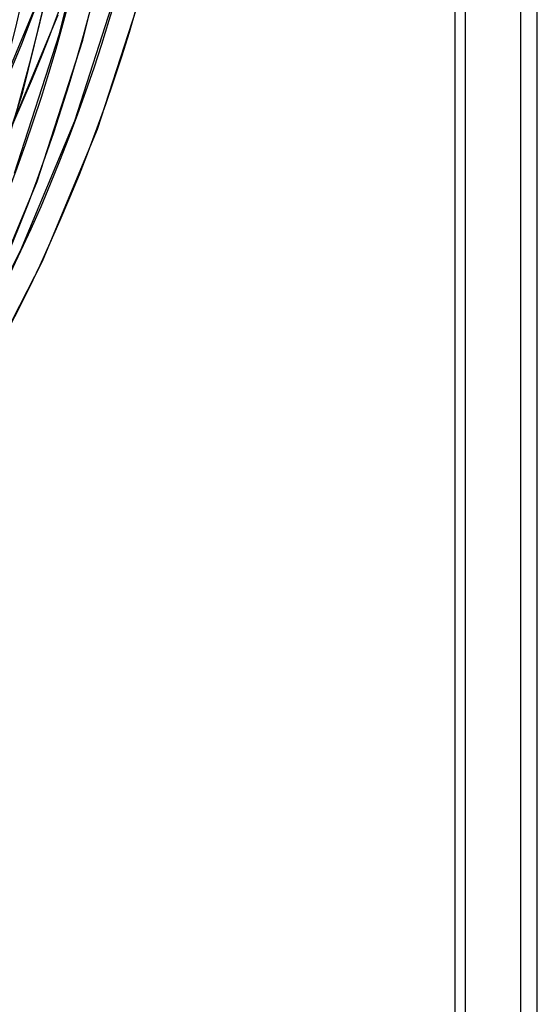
# Model space of a CAD drawing. Header units: millimetres. Extents: x -240 to 234, y -303 to 298.
# Tile 13 of 77: x 191 to 234, y -174 to -92. Entities that reach past the tile are written whole.
import ezdxf

# ---------------------------------------------------------------- set-up
doc = ezdxf.new("R2010")
doc.units = ezdxf.units.MM
doc.layers.add('MAIN-1', color=7, linetype='Continuous')
doc.layers.add('MAIN-2', color=7, linetype='Continuous')

msp = doc.modelspace()

# ---------------------------------------------------------------- linework, layer by layer
at = {"layer": 'MAIN-1'}
for p, q in [((233.827, -284.006), (233.827, 149.006)), ((226.961, 143.194), (226.961, -288.086)), ((227.827, 143.81), (227.827, -289.203))]:
    msp.add_line(p, q, dxfattribs=at)
at = {"layer": 'MAIN-2'}
for p, q in [((232.461, -283.323), (232.461, 147.957)), ((194.101, -93.479), (196.437, -83.995)), ((196.042, -94.022), (198.408, -84.416)), ((191.042, -98.352), (193.408, -88.746)), ((195.354, -100.718), (199.107, -89.129)), ((197.244, -101.418), (201.047, -89.674)), ((187.776, -101.547), (192.088, -91.21)), ((189.602, -102.4), (193.98, -91.902)), ((190.351, -105.058), (194.101, -93.479)), ((192.241, -105.757), (196.042, -94.022)), ((187.241, -110.087), (191.042, -98.352)), ((190.845, -111.526), (195.354, -100.718)), ((192.67, -112.379), (197.244, -101.418)), ((187.671, -116.709), (192.241, -105.757)), ((186.306, -120.39), (190.845, -111.526)), ((188.063, -121.376), (192.67, -112.379))]:
    msp.add_line(p, q, dxfattribs=at)
for centre, major_axis, start_param, end_param in [((24.244, 20.996), (131.253, -151.558), -0.041518, 0.713724), ((24.244, 20.996), (-132.572, 153.081), 3.09905, 3.855317), ((19.244, 16.666), (137.849, -159.174), -0.043954, 0.713724), ((19.244, 16.666), (-139.168, 160.697), 3.097663, 3.855317), ((14.244, 12.336), (144.444, -166.79), -0.045214, 0.713724), ((14.244, 12.336), (-145.764, 168.313), 3.09562, 3.855317), ((9.244, 8.006), (144.444, -166.79), -0.046325, 0.713724), ((9.244, 8.006), (-145.764, 168.313), 3.09562, 3.855317), ((4.244, 3.676), (144.444, -166.79), -0.046325, 0.713724), ((4.244, 3.676), (-145.764, 168.313), 3.09562, 3.855317)]:
    msp.add_ellipse(centre, major_axis=major_axis, ratio=0.75, start_param=start_param, end_param=end_param, dxfattribs=at)

doc.saveas('drawing.dxf')
